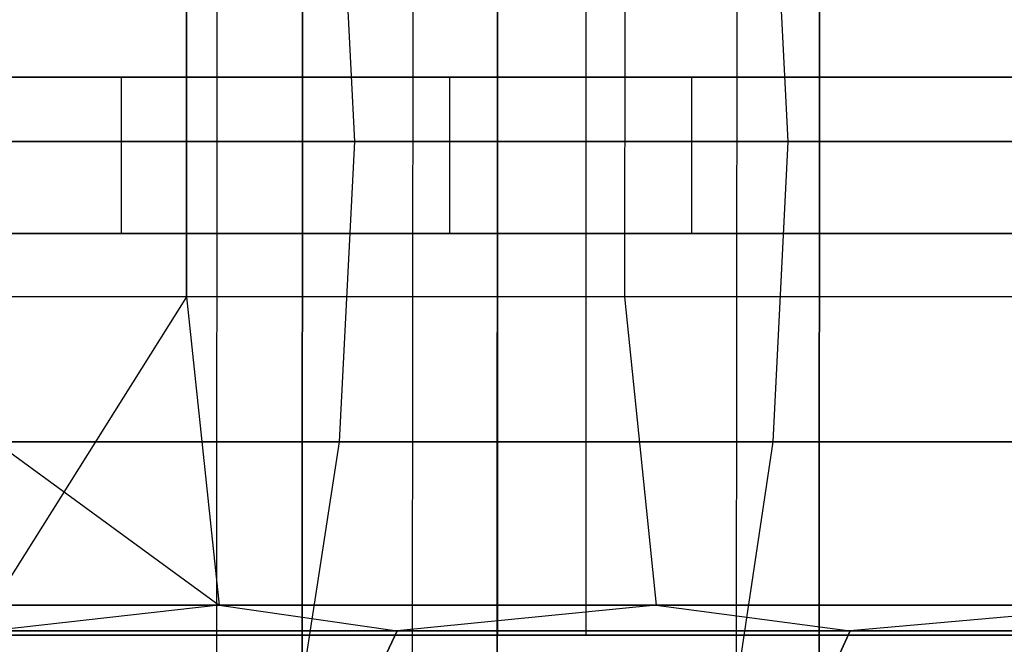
# Model space of a CAD drawing. Extents: x -172 to 172, y -29 to 28.
# Tile 65 of 256: x -148.72 to -139.27, y -4.69 to 1.3. Entities that reach past the tile are written whole.
import ezdxf

# ---------------------------------------------------------------- set-up
doc = ezdxf.new("R2010")
doc.units = 0
doc.header["$LTSCALE"] = 25.4
doc.layers.get('0').update_dxf_attribs({"linetype": 'CONTINUOUS'})

# ---------------------------------------------------------------- blocks, each defined once
blk = doc.blocks.new('RYFLO_AURA_STL')
at = {"color": 0}
for p, q in [((-146.8337, -7.3033, -1157.566), (-146.8242, 7.0967, -1157.5715)), ((-146.8337, -7.3033, -1157.566), (-146.8242, 7.0967, -1157.5715)), ((-146.8337, -7.3033, -1328.9342), (-146.8242, 7.0967, -1328.9287)), ((-146.8337, -7.3033, -1328.9342), (-146.8242, 7.0967, -1328.9287)), ((-144.9535, -7.3033, -1154.4225), (-144.9442, 7.0967, -1154.4282)), ((-144.9535, -7.3033, -1154.4225), (-144.9442, 7.0967, -1154.4282)), ((-144.9535, -7.3033, -1332.0778), (-144.9442, 7.0967, -1332.072)), ((-144.9535, -7.3033, -1332.0778), (-144.9442, 7.0967, -1332.072)), ((-141.8448, -7.3033, -1149.5382), (-141.8357, 7.0967, -1149.5443)), ((-141.8448, -7.3033, -1149.5382), (-141.8357, 7.0967, -1149.5443)), ((-141.8448, -7.3033, -1336.962), (-141.8357, 7.0967, -1336.9559)), ((-141.8448, -7.3033, -1336.962), (-141.8357, 7.0967, -1336.9559)), ((-146.0125, -6.354, -1158.0453), (-146.0043, 6.146, -1158.05)), ((-146.0125, -6.354, -1158.0453), (-146.0043, 6.146, -1158.05)), ((-146.0043, 6.146, -1328.4502), (-146.0125, -6.354, -1328.455)), ((-146.0043, 6.146, -1328.4502), (-146.0125, -6.354, -1328.455)), ((-144.1429, -6.354, -1154.9192), (-144.1348, 6.146, -1154.9242)), ((-144.1429, -6.354, -1154.9192), (-144.1348, 6.146, -1154.9242)), ((-144.1348, 6.146, -1331.576), (-144.1429, -6.354, -1331.5811)), ((-144.1348, 6.146, -1331.576), (-144.1429, -6.354, -1331.5811)), ((-141.0516, -6.354, -1150.0623), (-141.0437, 6.146, -1150.0675)), ((-141.0516, -6.354, -1150.0623), (-141.0437, 6.146, -1150.0675)), ((-141.0437, 6.146, -1336.4327), (-141.0516, -6.354, -1336.438)), ((-141.0437, 6.146, -1336.4327), (-141.0516, -6.354, -1336.438)), ((-144.1389, 4.396, -1154.9218), (-144.1389, -4.604, -1154.9218)), ((-144.1389, 4.396, -1154.9218), (-144.1389, -4.604, -1154.9218)), ((-144.1389, 4.396, -1331.5785), (-144.1389, -4.604, -1331.5785)), ((-144.1389, 4.396, -1331.5785), (-144.1389, -4.604, -1331.5785)), ((-143.2862, -4.604, -1155.4442), (-143.2862, 4.396, -1155.4442)), ((-143.2862, -4.604, -1155.4442), (-143.2862, 4.396, -1155.4442)), ((-143.2862, -4.604, -1331.056), (-143.2862, 4.396, -1331.056)), ((-143.2862, -4.604, -1331.056), (-143.2862, 4.396, -1331.056)), ((-145.5063, 0.133, -1173.178), (-145.6536, 3.0149, -1173.1071)), ((-145.5063, 0.133, -1173.178), (-145.6536, 3.0149, -1173.1071)), ((-145.5063, 0.133, -1313.3223), (-145.6536, 3.0149, -1313.3932)), ((-145.5063, 0.133, -1313.3223), (-145.6536, 3.0149, -1313.3932)), ((-141.3485, 0.133, -1165.1296), (-141.4915, 3.0149, -1165.0505)), ((-141.3485, 0.133, -1165.1296), (-141.4915, 3.0149, -1165.0505)), ((-141.3485, 0.133, -1321.3706), (-141.4915, 3.0149, -1321.4497)), ((-141.3485, 0.133, -1321.3706), (-141.4915, 3.0149, -1321.4497)), ((-147.1215, -1.3568, -1314.1001), (-147.1214, 1.6231, -1314.1)), ((-147.1215, -1.3568, -1314.1001), (-147.1214, 1.6231, -1314.1)), ((-147.1214, 1.6231, -1172.4003), (-147.1215, -1.3568, -1172.4001)), ((-147.1214, 1.6231, -1172.4003), (-147.1215, -1.3568, -1172.4001)), ((-142.9173, 1.6231, -1322.2378), (-142.9174, -1.3568, -1322.2378)), ((-142.9173, 1.6231, -1322.2378), (-142.9174, -1.3568, -1322.2378)), ((-142.9173, 1.6231, -1164.2625), (-142.9174, -1.3568, -1164.2625)), ((-142.9173, 1.6231, -1164.2625), (-142.9174, -1.3568, -1164.2625)), ((-152.3107, 0.75, -1191.0731), (-147.7474, 0.75, -1179.2838)), ((-152.3107, 0.75, -1191.0731), (-147.7474, 0.75, -1179.2838)), ((-144.5947, 0.75, -1314.0553), (-149.7043, 0.75, -1302.4923)), ((-144.5947, 0.75, -1314.0553), (-149.7043, 0.75, -1302.4923)), ((-147.7474, 0.75, -1179.2838), (-142.2732, 0.75, -1167.8888)), ((-147.7474, -0.75, -1179.2838), (-147.7474, 0.75, -1179.2838)), ((-147.7474, 0.75, -1179.2838), (-142.2732, 0.75, -1167.8888)), ((-147.7474, -0.75, -1179.2838), (-147.7474, 0.75, -1179.2838)), ((-138.5936, 0.75, -1325.1819), (-144.5947, 0.75, -1314.0553)), ((-144.5947, -0.75, -1314.0553), (-144.5947, 0.75, -1314.0553)), ((-138.5936, 0.75, -1325.1819), (-144.5947, 0.75, -1314.0553)), ((-144.5947, -0.75, -1314.0553), (-144.5947, 0.75, -1314.0553)), ((-142.2732, 0.75, -1167.8888), (-135.9219, 0.75, -1156.9585)), ((-142.2732, -0.75, -1167.8888), (-142.2732, 0.75, -1167.8888)), ((-142.2732, 0.75, -1167.8888), (-135.9219, 0.75, -1156.9585)), ((-142.2732, -0.75, -1167.8888), (-142.2732, 0.75, -1167.8888)), ((-145.5063, 0.133, -1173.178), (-149.2064, 0.133, -1181.4468)), ((-149.2064, 0.133, -1305.0535), (-145.5063, 0.133, -1313.3223)), ((-145.5063, 0.133, -1173.178), (-149.2064, 0.133, -1181.4468)), ((-149.2064, 0.133, -1305.0535), (-145.5063, 0.133, -1313.3223)), ((-145.6539, -2.7489, -1173.1069), (-145.5063, 0.133, -1173.178)), ((-145.6539, -2.7489, -1173.1069), (-145.5063, 0.133, -1173.178)), ((-145.6539, -2.7489, -1313.3933), (-145.5063, 0.133, -1313.3223)), ((-145.6539, -2.7489, -1313.3933), (-145.5063, 0.133, -1313.3223)), ((-141.3485, 0.133, -1165.1296), (-145.5063, 0.133, -1173.178)), ((-145.5063, 0.133, -1313.3223), (-141.3485, 0.133, -1321.3706)), ((-141.3485, 0.133, -1165.1296), (-145.5063, 0.133, -1173.178)), ((-145.5063, 0.133, -1313.3223), (-141.3485, 0.133, -1321.3706)), ((-141.4918, -2.7489, -1165.0504), (-141.3485, 0.133, -1165.1296)), ((-141.4918, -2.7489, -1165.0504), (-141.3485, 0.133, -1165.1296)), ((-141.4918, -2.7489, -1321.4498), (-141.3485, 0.133, -1321.3706)), ((-141.4918, -2.7489, -1321.4498), (-141.3485, 0.133, -1321.3706)), ((-136.7458, 0.133, -1157.327), (-141.3485, 0.133, -1165.1296)), ((-141.3485, 0.133, -1321.3706), (-136.7458, 0.133, -1329.1732)), ((-136.7458, 0.133, -1157.327), (-141.3485, 0.133, -1165.1296)), ((-141.3485, 0.133, -1321.3706), (-136.7458, 0.133, -1329.1732)), ((-147.7474, -0.75, -1179.2838), (-152.3107, -0.75, -1191.0731)), ((-147.7474, -0.75, -1179.2838), (-152.3107, -0.75, -1191.0731)), ((-149.7043, -0.75, -1302.4923), (-144.5947, -0.75, -1314.0553)), ((-149.7043, -0.75, -1302.4923), (-144.5947, -0.75, -1314.0553)), ((-142.2732, -0.75, -1167.8888), (-147.7474, -0.75, -1179.2838)), ((-142.2732, -0.75, -1167.8888), (-147.7474, -0.75, -1179.2838)), ((-144.5947, -0.75, -1314.0553), (-138.5936, -0.75, -1325.1819)), ((-144.5947, -0.75, -1314.0553), (-138.5936, -0.75, -1325.1819)), ((-135.9219, -0.75, -1156.9585), (-142.2732, -0.75, -1167.8888)), ((-135.9219, -0.75, -1156.9585), (-142.2732, -0.75, -1167.8888)), ((-150.8626, -1.3568, -1305.7395), (-146.8099, -4.3166, -1313.9501)), ((-147.1215, -1.3568, -1314.1001), (-150.8626, -1.3568, -1305.7395)), ((-147.1215, -1.3568, -1314.1001), (-150.8626, -1.3568, -1305.7395)), ((-150.8626, -1.3568, -1305.7395), (-146.8099, -4.3166, -1313.9501)), ((-147.1215, -1.3568, -1172.4001), (-150.8626, -1.3568, -1180.7607)), ((-147.1215, -1.3568, -1172.4001), (-150.8626, -1.3568, -1180.7607)), ((-147.1215, -1.3568, -1172.4001), (-148.9818, -4.3166, -1177.2498)), ((-147.1215, -1.3568, -1172.4001), (-148.9818, -4.3166, -1177.2498)), ((-142.9174, -1.3568, -1164.2625), (-147.1215, -1.3568, -1172.4001)), ((-147.1215, -1.3568, -1172.4001), (-146.8099, -4.3166, -1172.5502)), ((-147.1215, -1.3568, -1172.4001), (-146.8099, -4.3166, -1172.5502)), ((-142.9174, -1.3568, -1322.2378), (-147.1215, -1.3568, -1314.1001)), ((-147.1215, -1.3568, -1314.1001), (-146.8099, -4.3166, -1313.9501)), ((-142.9174, -1.3568, -1322.2378), (-147.1215, -1.3568, -1314.1001)), ((-147.1215, -1.3568, -1314.1001), (-146.8099, -4.3166, -1313.9501)), ((-142.9174, -1.3568, -1164.2625), (-147.1215, -1.3568, -1172.4001)), ((-138.2637, -1.3568, -1156.3733), (-142.9174, -1.3568, -1164.2625)), ((-142.9174, -1.3568, -1164.2625), (-142.6148, -4.3166, -1164.4297)), ((-142.9174, -1.3568, -1164.2625), (-142.6148, -4.3166, -1164.4297)), ((-138.2637, -1.3568, -1330.127), (-142.9174, -1.3568, -1322.2378)), ((-142.9174, -1.3568, -1322.2378), (-142.6148, -4.3166, -1322.0706)), ((-138.2637, -1.3568, -1330.127), (-142.9174, -1.3568, -1322.2378)), ((-142.9174, -1.3568, -1322.2378), (-142.6148, -4.3166, -1322.0706)), ((-138.2637, -1.3568, -1156.3733), (-142.9174, -1.3568, -1164.2625)), ((-145.6539, -2.7489, -1173.1069), (-149.3577, -2.7489, -1181.3842)), ((-149.3577, -2.7489, -1305.1161), (-145.6539, -2.7489, -1313.3933)), ((-145.6539, -2.7489, -1173.1069), (-149.3577, -2.7489, -1181.3842)), ((-149.3577, -2.7489, -1305.1161), (-145.6539, -2.7489, -1313.3933)), ((-146.0942, -5.5937, -1172.8949), (-145.6539, -2.7489, -1173.1069)), ((-146.0942, -5.5937, -1172.8949), (-145.6539, -2.7489, -1173.1069)), ((-146.0942, -5.5937, -1313.6053), (-145.6539, -2.7489, -1313.3933)), ((-146.0942, -5.5937, -1313.6053), (-145.6539, -2.7489, -1313.3933)), ((-141.4918, -2.7489, -1165.0504), (-145.6539, -2.7489, -1173.1069)), ((-145.6539, -2.7489, -1313.3933), (-141.4918, -2.7489, -1321.4498)), ((-141.4918, -2.7489, -1165.0504), (-145.6539, -2.7489, -1173.1069)), ((-145.6539, -2.7489, -1313.3933), (-141.4918, -2.7489, -1321.4498)), ((-141.9195, -5.5937, -1164.814), (-141.4918, -2.7489, -1165.0504)), ((-141.9195, -5.5937, -1164.814), (-141.4918, -2.7489, -1165.0504)), ((-141.9195, -5.5937, -1321.6863), (-141.4918, -2.7489, -1321.4498)), ((-141.9195, -5.5937, -1321.6863), (-141.4918, -2.7489, -1321.4498)), ((-136.8845, -2.7489, -1157.2399), (-141.4918, -2.7489, -1165.0504)), ((-141.4918, -2.7489, -1321.4498), (-136.8845, -2.7489, -1329.2604)), ((-136.8845, -2.7489, -1157.2399), (-141.4918, -2.7489, -1165.0504)), ((-141.4918, -2.7489, -1321.4498), (-136.8845, -2.7489, -1329.2604)), ((-146.8099, -4.3166, -1313.9501), (-148.9983, -4.562, -1309.2578)), ((-146.8099, -4.3166, -1313.9501), (-148.9983, -4.562, -1309.2578)), ((-146.8099, -4.3166, -1172.5502), (-148.9983, -4.562, -1177.2424)), ((-146.8099, -4.3166, -1172.5502), (-148.9983, -4.562, -1177.2424)), ((-148.9818, -4.3166, -1177.2498), (-146.8099, -4.3166, -1172.5502)), ((-146.8099, -4.3166, -1313.9501), (-148.9818, -4.3166, -1309.2505)), ((-146.8099, -4.3166, -1313.9501), (-148.9818, -4.3166, -1309.2505)), ((-148.9818, -4.3166, -1177.2498), (-146.8099, -4.3166, -1172.5502)), ((-146.8099, -4.3166, -1172.5502), (-142.6148, -4.3166, -1164.4297)), ((-142.6148, -4.3166, -1322.0706), (-146.8099, -4.3166, -1313.9501)), ((-146.8099, -4.3166, -1313.9501), (-145.0997, -4.562, -1317.4363)), ((-146.8099, -4.3166, -1313.9501), (-145.0997, -4.562, -1317.4363)), ((-142.6148, -4.3166, -1322.0706), (-146.8099, -4.3166, -1313.9501)), ((-146.8099, -4.3166, -1172.5502), (-142.6148, -4.3166, -1164.4297)), ((-146.8099, -4.3166, -1172.5502), (-145.0997, -4.562, -1169.064)), ((-146.8099, -4.3166, -1172.5502), (-145.0997, -4.562, -1169.064)), ((-142.6148, -4.3166, -1322.0706), (-145.0997, -4.562, -1317.4363)), ((-142.6148, -4.3166, -1322.0706), (-145.0997, -4.562, -1317.4363)), ((-142.6148, -4.3166, -1164.4297), (-145.0997, -4.562, -1169.064)), ((-142.6148, -4.3166, -1164.4297), (-145.0997, -4.562, -1169.064)), ((-142.6148, -4.3166, -1164.4297), (-137.9709, -4.3166, -1156.5573)), ((-137.9709, -4.3166, -1329.943), (-142.6148, -4.3166, -1322.0706)), ((-142.6148, -4.3166, -1322.0706), (-140.7525, -4.562, -1325.3856)), ((-142.6148, -4.3166, -1322.0706), (-140.7525, -4.562, -1325.3856)), ((-137.9709, -4.3166, -1329.943), (-142.6148, -4.3166, -1322.0706)), ((-142.6148, -4.3166, -1164.4297), (-137.9709, -4.3166, -1156.5573)), ((-142.6148, -4.3166, -1164.4297), (-140.7525, -4.562, -1161.1146)), ((-142.6148, -4.3166, -1164.4297), (-140.7525, -4.562, -1161.1146)), ((-137.9709, -4.3166, -1329.943), (-140.7525, -4.562, -1325.3856)), ((-137.9709, -4.3166, -1329.943), (-140.7525, -4.562, -1325.3856)), ((-137.9709, -4.3166, -1156.5573), (-140.7525, -4.562, -1161.1146)), ((-137.9709, -4.3166, -1156.5573), (-140.7525, -4.562, -1161.1146)), ((-144.1389, -4.604, -1154.9218), (-150.6247, -4.604, -1166.5031)), ((-150.6247, -4.604, -1319.9972), (-144.1389, -4.604, -1331.5785)), ((-144.1389, -4.604, -1154.9218), (-150.6247, -4.604, -1166.5031)), ((-150.6247, -4.604, -1319.9972), (-144.1389, -4.604, -1331.5785)), ((-143.2862, -4.604, -1155.4442), (-149.7337, -4.604, -1166.957)), ((-149.7337, -4.604, -1319.5432), (-143.2862, -4.604, -1331.056)), ((-149.7337, -4.604, -1319.5432), (-143.2862, -4.604, -1331.056)), ((-143.2862, -4.604, -1155.4442), (-149.7337, -4.604, -1166.957)), ((-148.9983, -4.562, -1309.2578), (-145.0997, -4.562, -1317.4363)), ((-145.0997, -4.562, -1169.064), (-148.9983, -4.562, -1177.2424)), ((-148.9983, -4.562, -1309.2578), (-145.0997, -4.562, -1317.4363)), ((-145.0997, -4.562, -1169.064), (-148.9983, -4.562, -1177.2424)), ((-145.202, -4.7794, -1317.4886), (-145.0997, -4.562, -1317.4363)), ((-145.202, -4.7794, -1317.4886), (-145.0997, -4.562, -1317.4363)), ((-145.0997, -4.562, -1169.064), (-145.202, -4.7794, -1169.0116)), ((-145.0997, -4.562, -1169.064), (-145.202, -4.7794, -1169.0116)), ((-145.0997, -4.562, -1317.4363), (-140.7525, -4.562, -1325.3856)), ((-140.7525, -4.562, -1161.1146), (-145.0997, -4.562, -1169.064)), ((-145.0997, -4.562, -1317.4363), (-140.7525, -4.562, -1325.3856)), ((-140.7525, -4.562, -1161.1146), (-145.0997, -4.562, -1169.064)), ((-136.7644, -4.604, -1143.885), (-144.1389, -4.604, -1154.9218)), ((-144.1389, -4.604, -1331.5785), (-136.7644, -4.604, -1342.6152)), ((-136.7644, -4.604, -1143.885), (-144.1389, -4.604, -1154.9218)), ((-144.1389, -4.604, -1331.5785), (-136.7644, -4.604, -1342.6152)), ((-135.9554, -4.604, -1144.4728), (-143.2862, -4.604, -1155.4442)), ((-143.2862, -4.604, -1331.056), (-135.9554, -4.604, -1342.0275)), ((-135.9554, -4.604, -1144.4728), (-143.2862, -4.604, -1155.4442)), ((-143.2862, -4.604, -1331.056), (-135.9554, -4.604, -1342.0275)), ((-140.8518, -4.7794, -1325.4435), (-140.7525, -4.562, -1325.3856)), ((-140.8518, -4.7794, -1325.4435), (-140.7525, -4.562, -1325.3856)), ((-140.7525, -4.562, -1161.1146), (-140.8518, -4.7794, -1161.0568)), ((-140.7525, -4.562, -1161.1146), (-140.8518, -4.7794, -1161.0568)), ((-140.7525, -4.562, -1325.3856), (-135.9703, -4.562, -1333.0809)), ((-135.9703, -4.562, -1153.4193), (-140.7525, -4.562, -1161.1146)), ((-140.7525, -4.562, -1325.3856), (-135.9703, -4.562, -1333.0809)), ((-135.9703, -4.562, -1153.4193), (-140.7525, -4.562, -1161.1146))]:
    blk.add_line(p, q, dxfattribs=at)

msp = doc.modelspace()

# ---------------------------------------------------------------- block references
at = {"color": 0}
msp.add_blockref('RYFLO_AURA_STL', (0, 0), dxfattribs=at)

doc.saveas('drawing.dxf')
